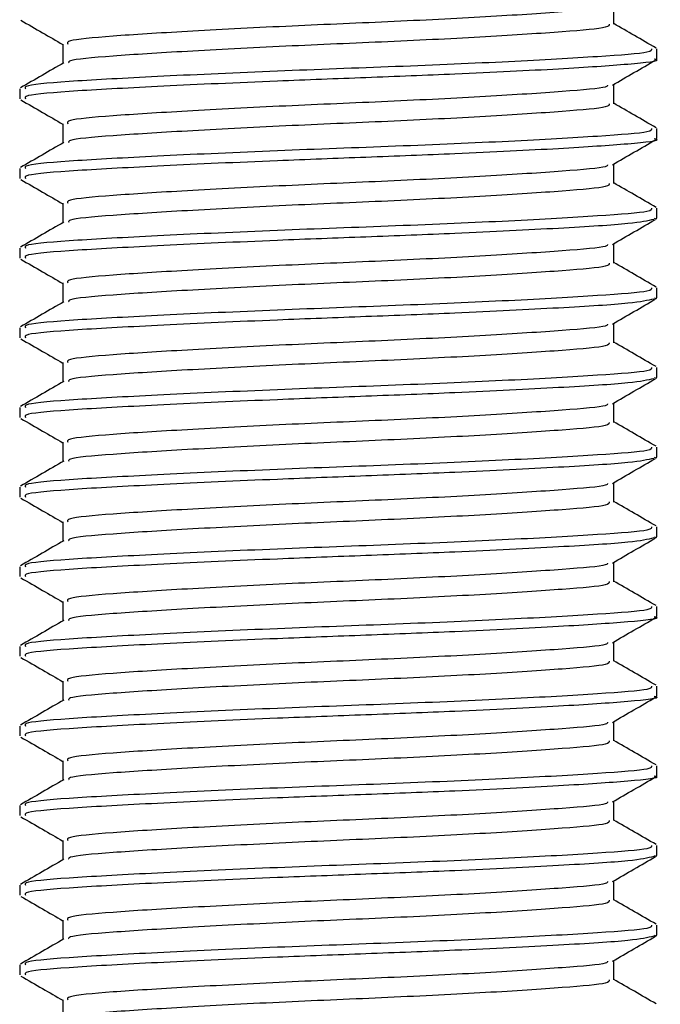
# Model space of a CAD drawing. Header units: millimetres. Extents: x 0 to 420, y 0 to 297.
# Tile 18 of 80: x 75.18 to 76.19, y 197.32 to 198.87. Entities that reach past the tile are written whole.
import ezdxf

# ---------------------------------------------------------------- set-up
doc = ezdxf.new("R2010")
doc.units = ezdxf.units.MM

msp = doc.modelspace()

# ---------------------------------------------------------------- linework, layer by layer
at = {"color": 7, "linetype": 'Continuous', "lineweight": 25}
for p, q in [((76.11519, 198.86238), (76.11519, 198.89301)), ((75.24602, 198.83097), (75.24602, 198.80046)), ((76.1832, 198.80743), (76.1832, 198.8232)), ((75.17801, 198.76034), (75.17801, 198.74463)), ((76.11519, 198.73673), (76.11519, 198.76736)), ((75.24602, 198.70532), (75.24602, 198.67481)), ((76.1832, 198.68178), (76.1832, 198.69755)), ((75.17801, 198.63469), (75.17801, 198.61899)), ((76.11519, 198.61108), (76.11519, 198.64171)), ((75.24602, 198.57967), (75.24602, 198.54916)), ((76.1832, 198.55614), (76.1832, 198.5719)), ((76.17879, 198.55614), (76.18248, 198.55504)), ((75.17801, 198.50904), (75.17801, 198.49334)), ((76.11519, 198.48544), (76.11519, 198.51606)), ((75.24602, 198.45402), (75.24602, 198.42351)), ((76.1832, 198.43049), (76.1832, 198.44625)), ((76.17879, 198.43049), (76.18248, 198.42939)), ((75.17801, 198.3834), (75.17801, 198.36769)), ((76.11519, 198.35979), (76.11519, 198.39041)), ((75.24602, 198.32838), (75.24602, 198.29787)), ((76.1832, 198.30484), (76.1832, 198.32061)), ((76.17879, 198.30484), (76.18248, 198.30374)), ((75.17801, 198.25775), (75.17801, 198.24204)), ((76.11519, 198.23414), (76.11519, 198.26476)), ((75.24602, 198.20273), (75.24602, 198.17222)), ((76.1832, 198.17919), (76.1832, 198.19496)), ((76.17879, 198.17919), (76.18248, 198.17809)), ((75.17801, 198.1321), (75.17801, 198.11639)), ((76.11519, 198.10849), (76.11519, 198.13912)), ((75.24602, 198.07708), (75.24602, 198.04657)), ((76.1832, 198.05354), (76.1832, 198.06931)), ((76.17879, 198.05354), (76.18248, 198.05245)), ((76.11519, 197.98284), (76.11519, 198.01347)), ((75.17801, 198.00645), (75.17801, 197.99074)), ((75.24602, 197.95143), (75.24602, 197.92092)), ((76.1832, 197.92789), (76.1832, 197.94366)), ((76.11519, 197.85719), (76.11519, 197.88782)), ((75.17801, 197.8808), (75.17801, 197.8651)), ((75.24602, 197.82578), (75.24602, 197.79527)), ((76.1832, 197.80225), (76.1832, 197.81801)), ((76.11519, 197.73155), (76.11519, 197.76217)), ((75.17801, 197.75515), (75.17801, 197.73945)), ((75.24602, 197.70013), (75.24602, 197.66962)), ((76.1832, 197.6766), (76.1832, 197.69236)), ((76.11519, 197.6059), (76.11519, 197.63652)), ((75.17801, 197.62951), (75.17801, 197.6138)), ((75.24602, 197.57448), (75.24602, 197.54398)), ((76.1832, 197.55095), (76.1832, 197.56672)), ((76.17879, 197.55095), (76.18248, 197.54985)), ((76.11519, 197.48025), (76.11519, 197.51087)), ((75.17801, 197.50386), (75.17801, 197.48815)), ((75.24602, 197.44884), (75.24602, 197.41833)), ((76.1832, 197.4253), (76.1832, 197.44107)), ((76.17879, 197.4253), (76.18248, 197.4242)), ((75.17801, 197.37821), (75.17801, 197.3625)), ((76.11519, 197.3546), (76.11519, 197.38523)), ((75.24602, 197.32319), (75.24602, 197.29268))]:
    msp.add_line(p, q, dxfattribs=at)
for points, knots in [([(76.10538, 198.89182), (76.10518, 198.89077), (76.10449, 198.88714), (76.03886, 198.88182), (75.9197, 198.87368), (75.76187, 198.8659), (75.59375, 198.85897), (75.43736, 198.85068), (75.3184, 198.84335), (75.25111, 198.83696), (75.25301, 198.83265), (75.25374, 198.83098)], [0, 0, 0, 0, 0.0492908, 0.1712997, 0.2981292, 0.4238469, 0.5463291, 0.6737547, 0.7978, 0.9217212, 1, 1, 1, 1]), ([(75.17994, 198.86845), (75.19132, 198.86186), (75.21335, 198.84911), (75.23537, 198.83635), (75.24602, 198.83018)], [0, 0, 0, 0, 0.5163558, 1, 1, 1, 1]), ([(76.10777, 198.86243), (76.10807, 198.86069), (76.10882, 198.85634), (76.03976, 198.85039), (75.91946, 198.84228), (75.76192, 198.83449), (75.59379, 198.82756), (75.43715, 198.81927), (75.31917, 198.81193), (75.2547, 198.80611), (75.25516, 198.8024), (75.25529, 198.80133)], [0, 0, 0, 0, 0.0812126, 0.2026951, 0.3289775, 0.4541529, 0.5761068, 0.7029826, 0.8264929, 0.9498795, 1, 1, 1, 1]), ([(76.18196, 198.82462), (76.17058, 198.8312), (76.14832, 198.84409), (76.12606, 198.85698), (76.11519, 198.86328)], [0, 0, 0, 0, 0.5112595, 1, 1, 1, 1]), ([(76.17467, 198.8232), (76.17502, 198.82145), (76.17591, 198.81709), (76.09599, 198.81113), (75.95683, 198.80301), (75.77466, 198.79522), (75.58014, 198.78829), (75.39929, 198.78), (75.26173, 198.77267), (75.184, 198.76629), (75.18616, 198.762), (75.18699, 198.76034)], [0, 0, 0, 0, 0.0795242, 0.1977381, 0.3206174, 0.4424209, 0.5610929, 0.684549, 0.8047339, 0.9247987, 1, 1, 1, 1]), ([(75.24751, 198.80132), (75.23613, 198.79473), (75.21338, 198.78155), (75.19063, 198.76838), (75.17925, 198.76179)], [0, 0, 0, 0, 0.4998987, 1, 1, 1, 1]), ([(76.17879, 198.80743), (76.18021, 198.80707), (76.19178, 198.80407), (76.14383, 198.79889), (76.03639, 198.79159), (75.88314, 198.78394), (75.72631, 198.7779), (75.56541, 198.77188), (75.39926, 198.7643), (75.26174, 198.75696), (75.184, 198.75059), (75.18615, 198.74629), (75.18699, 198.74463)], [0, 0, 0, 0, 0.0167834, 0.1370015, 0.2569808, 0.380436, 0.4722687, 0.5611895, 0.6846185, 0.8047769, 0.9248152, 1, 1, 1, 1]), ([(76.11304, 198.76611), (76.1244, 198.7727), (76.14714, 198.78587), (76.16989, 198.79904), (76.18126, 198.80562)], [0, 0, 0, 0, 0.4999098, 1, 1, 1, 1]), ([(76.10538, 198.76617), (76.10518, 198.76512), (76.10449, 198.76149), (76.03886, 198.75617), (75.9197, 198.74804), (75.76187, 198.74025), (75.59375, 198.73332), (75.43736, 198.72503), (75.3184, 198.7177), (75.25111, 198.71131), (75.25301, 198.707), (75.25374, 198.70533)], [0, 0, 0, 0, 0.0492908, 0.1712997, 0.2981292, 0.4238469, 0.5463291, 0.6737547, 0.7978, 0.9217212, 1, 1, 1, 1]), ([(75.17994, 198.7428), (75.19132, 198.73621), (75.21335, 198.72346), (75.23537, 198.7107), (75.24602, 198.70453)], [0, 0, 0, 0, 0.5163558, 1, 1, 1, 1]), ([(76.10777, 198.73678), (76.10807, 198.73504), (76.10882, 198.7307), (76.03976, 198.72474), (75.91946, 198.71663), (75.76192, 198.70884), (75.59379, 198.70191), (75.43715, 198.69362), (75.31917, 198.68628), (75.2547, 198.68046), (75.25516, 198.67676), (75.25529, 198.67568)], [0, 0, 0, 0, 0.0812126, 0.2026951, 0.3289775, 0.4541529, 0.5761068, 0.7029826, 0.8264929, 0.9498795, 1, 1, 1, 1]), ([(76.18196, 198.69897), (76.17058, 198.70556), (76.14832, 198.71844), (76.12606, 198.73133), (76.11519, 198.73763)], [0, 0, 0, 0, 0.5112595, 1, 1, 1, 1]), ([(76.17467, 198.69755), (76.17502, 198.6958), (76.17591, 198.69144), (76.09599, 198.68548), (75.95683, 198.67736), (75.77466, 198.66957), (75.58014, 198.66264), (75.39929, 198.65435), (75.26173, 198.64702), (75.184, 198.64065), (75.18616, 198.63635), (75.18699, 198.63469)], [0, 0, 0, 0, 0.07952416, 0.19773806, 0.32061745, 0.44242089, 0.56109289, 0.68454905, 0.80473395, 0.92479867, 1, 1, 1, 1]), ([(75.24751, 198.67567), (75.23613, 198.66908), (75.21338, 198.6559), (75.19063, 198.64273), (75.17925, 198.63614)], [0, 0, 0, 0, 0.4998987, 1, 1, 1, 1]), ([(76.17879, 198.68178), (76.18021, 198.68142), (76.19178, 198.67842), (76.14383, 198.67325), (76.03639, 198.66594), (75.88314, 198.65829), (75.72631, 198.65225), (75.56541, 198.64623), (75.39926, 198.63865), (75.26174, 198.63131), (75.184, 198.62494), (75.18615, 198.62064), (75.18699, 198.61899)], [0, 0, 0, 0, 0.0167834, 0.1370015, 0.2569808, 0.380436, 0.4722687, 0.5611895, 0.6846185, 0.8047769, 0.9248152, 1, 1, 1, 1]), ([(76.11304, 198.64047), (76.1244, 198.64705), (76.14714, 198.66022), (76.16989, 198.67339), (76.18126, 198.67997)], [0, 0, 0, 0, 0.4999098, 1, 1, 1, 1]), ([(76.10538, 198.64052), (76.10518, 198.63948), (76.10449, 198.63584), (76.03886, 198.63052), (75.9197, 198.62239), (75.76187, 198.6146), (75.59375, 198.60767), (75.43736, 198.59938), (75.3184, 198.59205), (75.25111, 198.58566), (75.25301, 198.58135), (75.25374, 198.57968)], [0, 0, 0, 0, 0.0492908, 0.1712997, 0.2981292, 0.4238469, 0.5463291, 0.6737547, 0.7978, 0.9217212, 1, 1, 1, 1]), ([(75.17994, 198.61715), (75.19132, 198.61056), (75.21335, 198.59781), (75.23537, 198.58506), (75.24602, 198.57889)], [0, 0, 0, 0, 0.5163558, 1, 1, 1, 1]), ([(76.10777, 198.61114), (76.10807, 198.60939), (76.10882, 198.60505), (76.03976, 198.59909), (75.91946, 198.59098), (75.76192, 198.58319), (75.59379, 198.57626), (75.43715, 198.56797), (75.31917, 198.56063), (75.2547, 198.55481), (75.25516, 198.55111), (75.25529, 198.55004)], [0, 0, 0, 0, 0.0812126, 0.2026951, 0.3289775, 0.4541529, 0.5761068, 0.7029826, 0.8264929, 0.9498795, 1, 1, 1, 1]), ([(76.18196, 198.57332), (76.17058, 198.57991), (76.14832, 198.59279), (76.12606, 198.60569), (76.11519, 198.61199)], [0, 0, 0, 0, 0.5112595, 1, 1, 1, 1]), ([(76.17467, 198.5719), (76.17502, 198.57015), (76.17591, 198.56579), (76.09599, 198.55983), (75.95683, 198.55171), (75.77466, 198.54393), (75.58014, 198.53699), (75.39929, 198.5287), (75.26173, 198.52137), (75.184, 198.515), (75.18616, 198.5107), (75.18699, 198.50904)], [0, 0, 0, 0, 0.0795242, 0.1977381, 0.3206174, 0.4424209, 0.5610929, 0.684549, 0.8047339, 0.9247987, 1, 1, 1, 1]), ([(76.17825, 198.55434), (76.16868, 198.55208), (76.14857, 198.54732), (76.03405, 198.5403), (75.8836, 198.53264), (75.7262, 198.5266), (75.56545, 198.52059), (75.39925, 198.513), (75.26174, 198.50566), (75.184, 198.49929), (75.18615, 198.49499), (75.18699, 198.49334)], [0, 0, 0, 0, 0.1121001, 0.2355413, 0.3625587, 0.4570412, 0.5485278, 0.6755183, 0.7991439, 0.9226458, 1, 1, 1, 1]), ([(76.11304, 198.51482), (76.1244, 198.5214), (76.14714, 198.53457), (76.16989, 198.54774), (76.18126, 198.55432)], [0, 0, 0, 0, 0.4999098, 1, 1, 1, 1]), ([(75.24751, 198.55002), (75.23613, 198.54344), (75.21338, 198.53026), (75.19063, 198.51708), (75.17925, 198.5105)], [0, 0, 0, 0, 0.4998987, 1, 1, 1, 1]), ([(76.10538, 198.51487), (76.10518, 198.51383), (76.10449, 198.51019), (76.03886, 198.50487), (75.9197, 198.49674), (75.76187, 198.48896), (75.59375, 198.48202), (75.43736, 198.47373), (75.3184, 198.4664), (75.25111, 198.46001), (75.25301, 198.4557), (75.25374, 198.45403)], [0, 0, 0, 0, 0.04929084, 0.1712997, 0.29812922, 0.42384695, 0.54632913, 0.67375466, 0.7978, 0.92172117, 1, 1, 1, 1]), ([(75.17994, 198.4915), (75.19132, 198.48492), (75.21335, 198.47217), (75.23537, 198.45941), (75.24602, 198.45324)], [0, 0, 0, 0, 0.5163558, 1, 1, 1, 1]), ([(76.10777, 198.48549), (76.10807, 198.48375), (76.10882, 198.4794), (76.03976, 198.47345), (75.91946, 198.46533), (75.76192, 198.45754), (75.59379, 198.45061), (75.43715, 198.44232), (75.31917, 198.43498), (75.2547, 198.42916), (75.25516, 198.42546), (75.25529, 198.42439)], [0, 0, 0, 0, 0.0812126, 0.2026951, 0.3289775, 0.4541529, 0.5761068, 0.7029826, 0.8264929, 0.9498795, 1, 1, 1, 1]), ([(76.18196, 198.44767), (76.17058, 198.45426), (76.14832, 198.46714), (76.12606, 198.48004), (76.11519, 198.48634)], [0, 0, 0, 0, 0.5112595, 1, 1, 1, 1]), ([(76.17467, 198.44625), (76.17502, 198.4445), (76.17591, 198.44014), (76.09599, 198.43418), (75.95683, 198.42607), (75.77466, 198.41828), (75.58014, 198.41135), (75.39929, 198.40305), (75.26173, 198.39572), (75.184, 198.38935), (75.18616, 198.38505), (75.18699, 198.3834)], [0, 0, 0, 0, 0.0795242, 0.1977381, 0.3206174, 0.4424209, 0.5610929, 0.684549, 0.8047339, 0.9247987, 1, 1, 1, 1]), ([(76.17825, 198.42869), (76.16868, 198.42643), (76.14857, 198.42167), (76.03405, 198.41465), (75.8836, 198.40699), (75.7262, 198.40096), (75.56545, 198.39494), (75.39925, 198.38735), (75.26174, 198.38002), (75.184, 198.37364), (75.18615, 198.36934), (75.18699, 198.36769)], [0, 0, 0, 0, 0.1121001, 0.2355413, 0.3625587, 0.4570412, 0.5485278, 0.6755183, 0.7991439, 0.9226458, 1, 1, 1, 1]), ([(76.11304, 198.38917), (76.1244, 198.39575), (76.14714, 198.40893), (76.16989, 198.42209), (76.18126, 198.42868)], [0, 0, 0, 0, 0.4999098, 1, 1, 1, 1]), ([(75.24751, 198.42438), (75.23613, 198.41779), (75.21338, 198.40461), (75.19063, 198.39144), (75.17925, 198.38485)], [0, 0, 0, 0, 0.4998987, 1, 1, 1, 1]), ([(76.10538, 198.38923), (76.10518, 198.38818), (76.10449, 198.38454), (76.03886, 198.37922), (75.9197, 198.37109), (75.76187, 198.36331), (75.59375, 198.35637), (75.43736, 198.34808), (75.3184, 198.34075), (75.25111, 198.33436), (75.25301, 198.33005), (75.25374, 198.32838)], [0, 0, 0, 0, 0.0492908, 0.1712997, 0.2981292, 0.4238469, 0.5463291, 0.6737547, 0.7978, 0.9217212, 1, 1, 1, 1]), ([(75.17994, 198.36585), (75.19132, 198.35927), (75.21335, 198.34652), (75.23537, 198.33376), (75.24602, 198.32759)], [0, 0, 0, 0, 0.5163558, 1, 1, 1, 1]), ([(76.10777, 198.35984), (76.10807, 198.3581), (76.10882, 198.35375), (76.03976, 198.3478), (75.91946, 198.33968), (75.76192, 198.33189), (75.59379, 198.32496), (75.43715, 198.31667), (75.31917, 198.30933), (75.2547, 198.30352), (75.25516, 198.29981), (75.25529, 198.29874)], [0, 0, 0, 0, 0.0812126, 0.2026951, 0.3289775, 0.4541529, 0.5761068, 0.7029826, 0.8264929, 0.9498795, 1, 1, 1, 1]), ([(76.18196, 198.32202), (76.17058, 198.32861), (76.14832, 198.3415), (76.12606, 198.35439), (76.11519, 198.36069)], [0, 0, 0, 0, 0.5112595, 1, 1, 1, 1]), ([(76.17467, 198.32061), (76.17502, 198.31885), (76.17591, 198.3145), (76.09599, 198.30853), (75.95683, 198.30042), (75.77466, 198.29263), (75.58014, 198.2857), (75.39929, 198.27741), (75.26173, 198.27008), (75.184, 198.2637), (75.18616, 198.2594), (75.18699, 198.25775)], [0, 0, 0, 0, 0.07952416, 0.19773806, 0.32061745, 0.44242089, 0.56109289, 0.68454905, 0.80473395, 0.92479867, 1, 1, 1, 1]), ([(76.17825, 198.30305), (76.16868, 198.30078), (76.14857, 198.29603), (76.03405, 198.28901), (75.8836, 198.28134), (75.7262, 198.27531), (75.56545, 198.26929), (75.39925, 198.26171), (75.26174, 198.25437), (75.184, 198.24799), (75.18615, 198.2437), (75.18699, 198.24204)], [0, 0, 0, 0, 0.1121001, 0.2355413, 0.3625587, 0.4570412, 0.5485278, 0.6755183, 0.7991439, 0.9226458, 1, 1, 1, 1]), ([(76.11304, 198.26352), (76.1244, 198.27011), (76.14714, 198.28328), (76.16989, 198.29644), (76.18126, 198.30303)], [0, 0, 0, 0, 0.4999098, 1, 1, 1, 1]), ([(75.24751, 198.29873), (75.23613, 198.29214), (75.21338, 198.27896), (75.19063, 198.26579), (75.17925, 198.2592)], [0, 0, 0, 0, 0.4998987, 1, 1, 1, 1]), ([(76.10538, 198.26358), (76.10518, 198.26253), (76.10449, 198.25889), (76.03886, 198.25358), (75.9197, 198.24544), (75.76187, 198.23766), (75.59375, 198.23073), (75.43736, 198.22243), (75.3184, 198.2151), (75.25111, 198.20872), (75.25301, 198.2044), (75.25374, 198.20273)], [0, 0, 0, 0, 0.0492908, 0.1712997, 0.2981292, 0.4238469, 0.5463291, 0.6737547, 0.7978, 0.9217212, 1, 1, 1, 1]), ([(75.17994, 198.2402), (75.19132, 198.23362), (75.21335, 198.22087), (75.23537, 198.20811), (75.24602, 198.20194)], [0, 0, 0, 0, 0.5163558, 1, 1, 1, 1]), ([(76.10777, 198.23419), (76.10807, 198.23245), (76.10882, 198.2281), (76.03976, 198.22215), (75.91946, 198.21403), (75.76192, 198.20625), (75.59379, 198.19931), (75.43715, 198.19102), (75.31917, 198.18369), (75.2547, 198.17787), (75.25516, 198.17416), (75.25529, 198.17309)], [0, 0, 0, 0, 0.08121257, 0.20269512, 0.32897753, 0.45415295, 0.57610678, 0.70298262, 0.82649287, 0.94987948, 1, 1, 1, 1]), ([(76.18196, 198.19638), (76.17058, 198.20296), (76.14832, 198.21585), (76.12606, 198.22874), (76.11519, 198.23504)], [0, 0, 0, 0, 0.5112595, 1, 1, 1, 1]), ([(76.17467, 198.19496), (76.17502, 198.1932), (76.17591, 198.18885), (76.09599, 198.18288), (75.95683, 198.17477), (75.77466, 198.16698), (75.58014, 198.16005), (75.39929, 198.15176), (75.26173, 198.14443), (75.184, 198.13805), (75.18616, 198.13375), (75.18699, 198.1321)], [0, 0, 0, 0, 0.0795242, 0.1977381, 0.3206174, 0.4424209, 0.5610929, 0.684549, 0.8047339, 0.9247987, 1, 1, 1, 1]), ([(75.24751, 198.17308), (75.23613, 198.16649), (75.21338, 198.15331), (75.19063, 198.14014), (75.17925, 198.13355)], [0, 0, 0, 0, 0.4998987, 1, 1, 1, 1]), ([(76.17825, 198.1774), (76.16868, 198.17513), (76.14857, 198.17038), (76.03405, 198.16336), (75.8836, 198.15569), (75.7262, 198.14966), (75.56545, 198.14364), (75.39925, 198.13606), (75.26174, 198.12872), (75.184, 198.12235), (75.18615, 198.11805), (75.18699, 198.11639)], [0, 0, 0, 0, 0.1121001, 0.2355413, 0.3625587, 0.4570412, 0.5485278, 0.6755183, 0.7991439, 0.9226458, 1, 1, 1, 1]), ([(76.11304, 198.13787), (76.1244, 198.14446), (76.14714, 198.15763), (76.16989, 198.1708), (76.18126, 198.17738)], [0, 0, 0, 0, 0.4999098, 1, 1, 1, 1]), ([(76.10538, 198.13793), (76.10518, 198.13688), (76.10449, 198.13325), (76.03886, 198.12793), (75.9197, 198.11979), (75.76187, 198.11201), (75.59375, 198.10508), (75.43736, 198.09679), (75.3184, 198.08946), (75.25111, 198.08307), (75.25301, 198.07876), (75.25374, 198.07709)], [0, 0, 0, 0, 0.04929084, 0.1712997, 0.29812922, 0.42384695, 0.54632913, 0.67375466, 0.7978, 0.92172117, 1, 1, 1, 1]), ([(75.17994, 198.11456), (75.19132, 198.10797), (75.21335, 198.09522), (75.23537, 198.08246), (75.24602, 198.07629)], [0, 0, 0, 0, 0.5163558, 1, 1, 1, 1]), ([(76.10777, 198.10854), (76.10807, 198.1068), (76.10882, 198.10245), (76.03976, 198.0965), (75.91946, 198.08839), (75.76192, 198.0806), (75.59379, 198.07367), (75.43715, 198.06538), (75.31917, 198.05804), (75.2547, 198.05222), (75.25516, 198.04851), (75.25529, 198.04744)], [0, 0, 0, 0, 0.08121257, 0.20269512, 0.32897753, 0.45415295, 0.57610678, 0.70298262, 0.82649287, 0.94987948, 1, 1, 1, 1]), ([(76.18196, 198.07073), (76.17058, 198.07731), (76.14832, 198.0902), (76.12606, 198.10309), (76.11519, 198.10939)], [0, 0, 0, 0, 0.5112595, 1, 1, 1, 1]), ([(76.17467, 198.06931), (76.17502, 198.06756), (76.17591, 198.0632), (76.09599, 198.05724), (75.95683, 198.04912), (75.77466, 198.04133), (75.58014, 198.0344), (75.39929, 198.02611), (75.26173, 198.01878), (75.184, 198.0124), (75.18616, 198.00811), (75.18699, 198.00645)], [0, 0, 0, 0, 0.0795242, 0.1977381, 0.3206174, 0.4424209, 0.5610929, 0.684549, 0.8047339, 0.9247987, 1, 1, 1, 1]), ([(75.24751, 198.04743), (75.23613, 198.04084), (75.21338, 198.02766), (75.19063, 198.01449), (75.17925, 198.0079)], [0, 0, 0, 0, 0.4998987, 1, 1, 1, 1]), ([(76.17825, 198.05175), (76.16868, 198.04949), (76.14857, 198.04473), (76.03405, 198.03771), (75.8836, 198.03004), (75.7262, 198.02401), (75.56545, 198.01799), (75.39925, 198.01041), (75.26174, 198.00307), (75.184, 197.9967), (75.18615, 197.9924), (75.18699, 197.99074)], [0, 0, 0, 0, 0.1121001, 0.2355413, 0.3625587, 0.4570412, 0.5485278, 0.6755183, 0.7991439, 0.9226458, 1, 1, 1, 1]), ([(76.11304, 198.01222), (76.1244, 198.01881), (76.14714, 198.03198), (76.16989, 198.04515), (76.18126, 198.05173)], [0, 0, 0, 0, 0.4999098, 1, 1, 1, 1]), ([(76.10538, 198.01228), (76.10518, 198.01123), (76.10449, 198.0076), (76.03886, 198.00228), (75.9197, 197.99415), (75.76187, 197.98636), (75.59375, 197.97943), (75.43736, 197.97114), (75.3184, 197.96381), (75.25111, 197.95742), (75.25301, 197.95311), (75.25374, 197.95144)], [0, 0, 0, 0, 0.0492908, 0.1712997, 0.2981292, 0.4238469, 0.5463291, 0.6737547, 0.7978, 0.9217212, 1, 1, 1, 1]), ([(75.17994, 197.98891), (75.19132, 197.98232), (75.21335, 197.96957), (75.23537, 197.95681), (75.24602, 197.95064)], [0, 0, 0, 0, 0.5163558, 1, 1, 1, 1]), ([(76.10777, 197.98289), (76.10807, 197.98115), (76.10882, 197.97681), (76.03976, 197.97085), (75.91946, 197.96274), (75.76192, 197.95495), (75.59379, 197.94802), (75.43715, 197.93973), (75.31917, 197.93239), (75.2547, 197.92657), (75.25516, 197.92286), (75.25529, 197.92179)], [0, 0, 0, 0, 0.08121257, 0.20269512, 0.32897753, 0.45415295, 0.57610678, 0.70298262, 0.82649287, 0.94987948, 1, 1, 1, 1]), ([(76.18196, 197.94508), (76.17058, 197.95167), (76.14832, 197.96455), (76.12606, 197.97744), (76.11519, 197.98374)], [0, 0, 0, 0, 0.5112595, 1, 1, 1, 1]), ([(76.17467, 197.94366), (76.17502, 197.94191), (76.17591, 197.93755), (76.09599, 197.93159), (75.95683, 197.92347), (75.77466, 197.91568), (75.58014, 197.90875), (75.39929, 197.90046), (75.26173, 197.89313), (75.184, 197.88675), (75.18616, 197.88246), (75.18699, 197.8808)], [0, 0, 0, 0, 0.0795242, 0.1977381, 0.3206174, 0.4424209, 0.5610929, 0.684549, 0.8047339, 0.9247987, 1, 1, 1, 1]), ([(75.24751, 197.92178), (75.23613, 197.91519), (75.21338, 197.90201), (75.19063, 197.88884), (75.17925, 197.88225)], [0, 0, 0, 0, 0.4998987, 1, 1, 1, 1]), ([(76.17879, 197.92789), (76.18021, 197.92753), (76.19178, 197.92453), (76.14383, 197.91936), (76.03639, 197.91205), (75.88314, 197.9044), (75.72631, 197.89836), (75.56541, 197.89234), (75.39926, 197.88476), (75.26174, 197.87742), (75.184, 197.87105), (75.18615, 197.86675), (75.18699, 197.8651)], [0, 0, 0, 0, 0.0167834, 0.1370015, 0.2569808, 0.380436, 0.4722687, 0.5611895, 0.6846185, 0.8047769, 0.9248152, 1, 1, 1, 1]), ([(76.11304, 197.88658), (76.1244, 197.89316), (76.14714, 197.90633), (76.16989, 197.9195), (76.18126, 197.92608)], [0, 0, 0, 0, 0.4999098, 1, 1, 1, 1]), ([(76.10538, 197.88663), (76.10518, 197.88559), (76.10449, 197.88195), (76.03886, 197.87663), (75.9197, 197.8685), (75.76187, 197.86071), (75.59375, 197.85378), (75.43736, 197.84549), (75.3184, 197.83816), (75.25111, 197.83177), (75.25301, 197.82746), (75.25374, 197.82579)], [0, 0, 0, 0, 0.0492908, 0.1712997, 0.2981292, 0.4238469, 0.5463291, 0.6737547, 0.7978, 0.9217212, 1, 1, 1, 1]), ([(75.17994, 197.86326), (75.19132, 197.85667), (75.21335, 197.84392), (75.23537, 197.83117), (75.24602, 197.825)], [0, 0, 0, 0, 0.5163558, 1, 1, 1, 1]), ([(76.10777, 197.85724), (76.10807, 197.8555), (76.10882, 197.85116), (76.03976, 197.8452), (75.91946, 197.83709), (75.76192, 197.8293), (75.59379, 197.82237), (75.43715, 197.81408), (75.31917, 197.80674), (75.2547, 197.80092), (75.25516, 197.79722), (75.25529, 197.79615)], [0, 0, 0, 0, 0.08121257, 0.20269512, 0.32897753, 0.45415295, 0.57610678, 0.70298262, 0.82649287, 0.94987948, 1, 1, 1, 1]), ([(76.18196, 197.81943), (76.17058, 197.82602), (76.14832, 197.8389), (76.12606, 197.85179), (76.11519, 197.8581)], [0, 0, 0, 0, 0.5112595, 1, 1, 1, 1]), ([(76.17467, 197.81801), (76.17502, 197.81626), (76.17591, 197.8119), (76.09599, 197.80594), (75.95683, 197.79782), (75.77466, 197.79004), (75.58014, 197.7831), (75.39929, 197.77481), (75.26173, 197.76748), (75.184, 197.76111), (75.18616, 197.75681), (75.18699, 197.75515)], [0, 0, 0, 0, 0.0795242, 0.1977381, 0.3206174, 0.4424209, 0.5610929, 0.684549, 0.8047339, 0.9247987, 1, 1, 1, 1]), ([(75.24751, 197.79613), (75.23613, 197.78955), (75.21338, 197.77637), (75.19063, 197.76319), (75.17925, 197.75661)], [0, 0, 0, 0, 0.4998987, 1, 1, 1, 1]), ([(76.17879, 197.80225), (76.18021, 197.80188), (76.19178, 197.79889), (76.14383, 197.79371), (76.03639, 197.7864), (75.88314, 197.77875), (75.72631, 197.77271), (75.56541, 197.7667), (75.39926, 197.75911), (75.26174, 197.75177), (75.184, 197.7454), (75.18615, 197.7411), (75.18699, 197.73945)], [0, 0, 0, 0, 0.0167834, 0.1370015, 0.2569808, 0.380436, 0.4722687, 0.5611895, 0.6846185, 0.8047769, 0.9248152, 1, 1, 1, 1]), ([(76.11304, 197.76093), (76.1244, 197.76751), (76.14714, 197.78068), (76.16989, 197.79385), (76.18126, 197.80043)], [0, 0, 0, 0, 0.4999098, 1, 1, 1, 1]), ([(76.10538, 197.76098), (76.10518, 197.75994), (76.10449, 197.7563), (76.03886, 197.75098), (75.9197, 197.74285), (75.76187, 197.73507), (75.59375, 197.72813), (75.43736, 197.71984), (75.3184, 197.71251), (75.25111, 197.70612), (75.25301, 197.70181), (75.25374, 197.70014)], [0, 0, 0, 0, 0.0492908, 0.1712997, 0.2981292, 0.4238469, 0.5463291, 0.6737547, 0.7978, 0.9217212, 1, 1, 1, 1]), ([(75.17994, 197.73761), (75.19132, 197.73103), (75.21335, 197.71828), (75.23537, 197.70552), (75.24602, 197.69935)], [0, 0, 0, 0, 0.5163558, 1, 1, 1, 1]), ([(76.10777, 197.7316), (76.10807, 197.72986), (76.10882, 197.72551), (76.03976, 197.71956), (75.91946, 197.71144), (75.76192, 197.70365), (75.59379, 197.69672), (75.43715, 197.68843), (75.31917, 197.68109), (75.2547, 197.67527), (75.25516, 197.67157), (75.25529, 197.6705)], [0, 0, 0, 0, 0.08121257, 0.20269512, 0.32897753, 0.45415295, 0.57610678, 0.70298262, 0.82649287, 0.94987948, 1, 1, 1, 1]), ([(76.18196, 197.69378), (76.17058, 197.70037), (76.14832, 197.71325), (76.12606, 197.72615), (76.11519, 197.73245)], [0, 0, 0, 0, 0.5112595, 1, 1, 1, 1]), ([(76.17467, 197.69236), (76.17502, 197.69061), (76.17591, 197.68625), (76.09599, 197.68029), (75.95683, 197.67218), (75.77466, 197.66439), (75.58014, 197.65746), (75.39929, 197.64916), (75.26173, 197.64183), (75.184, 197.63546), (75.18616, 197.63116), (75.18699, 197.62951)], [0, 0, 0, 0, 0.07952416, 0.19773806, 0.32061745, 0.44242089, 0.56109289, 0.68454905, 0.80473395, 0.92479867, 1, 1, 1, 1]), ([(75.24751, 197.67049), (75.23613, 197.6639), (75.21338, 197.65072), (75.19063, 197.63755), (75.17925, 197.63096)], [0, 0, 0, 0, 0.4998987, 1, 1, 1, 1]), ([(76.17879, 197.6766), (76.18021, 197.67623), (76.19178, 197.67324), (76.14383, 197.66806), (76.03639, 197.66075), (75.88314, 197.6531), (75.72631, 197.64707), (75.56541, 197.64105), (75.39926, 197.63346), (75.26174, 197.62613), (75.184, 197.61975), (75.18615, 197.61545), (75.18699, 197.6138)], [0, 0, 0, 0, 0.0167834, 0.1370015, 0.2569808, 0.380436, 0.4722687, 0.5611895, 0.6846185, 0.8047769, 0.9248152, 1, 1, 1, 1]), ([(76.11304, 197.63528), (76.1244, 197.64186), (76.14714, 197.65504), (76.16989, 197.6682), (76.18126, 197.67479)], [0, 0, 0, 0, 0.4999098, 1, 1, 1, 1]), ([(76.10538, 197.63534), (76.10518, 197.63429), (76.10449, 197.63065), (76.03886, 197.62533), (75.9197, 197.6172), (75.76187, 197.60942), (75.59375, 197.60248), (75.43736, 197.59419), (75.3184, 197.58686), (75.25111, 197.58047), (75.25301, 197.57616), (75.25374, 197.57449)], [0, 0, 0, 0, 0.0492908, 0.1712997, 0.2981292, 0.4238469, 0.5463291, 0.6737547, 0.7978, 0.9217212, 1, 1, 1, 1]), ([(75.17994, 197.61196), (75.19132, 197.60538), (75.21335, 197.59263), (75.23537, 197.57987), (75.24602, 197.5737)], [0, 0, 0, 0, 0.5163558, 1, 1, 1, 1]), ([(76.10777, 197.60595), (76.10807, 197.60421), (76.10882, 197.59986), (76.03976, 197.59391), (75.91946, 197.58579), (75.76192, 197.578), (75.59379, 197.57107), (75.43715, 197.56278), (75.31917, 197.55544), (75.2547, 197.54963), (75.25516, 197.54592), (75.25529, 197.54485)], [0, 0, 0, 0, 0.0812126, 0.2026951, 0.3289775, 0.4541529, 0.5761068, 0.7029826, 0.8264929, 0.9498795, 1, 1, 1, 1]), ([(76.18196, 197.56813), (76.17058, 197.57472), (76.14832, 197.58761), (76.12606, 197.6005), (76.11519, 197.6068)], [0, 0, 0, 0, 0.5112595, 1, 1, 1, 1]), ([(76.17467, 197.56672), (76.17502, 197.56496), (76.17591, 197.5606), (76.09599, 197.55464), (75.95683, 197.54653), (75.77466, 197.53874), (75.58014, 197.53181), (75.39929, 197.52352), (75.26173, 197.51619), (75.184, 197.50981), (75.18616, 197.50551), (75.18699, 197.50386)], [0, 0, 0, 0, 0.0795242, 0.1977381, 0.3206174, 0.4424209, 0.5610929, 0.684549, 0.8047339, 0.9247987, 1, 1, 1, 1]), ([(75.24751, 197.54484), (75.23613, 197.53825), (75.21338, 197.52507), (75.19063, 197.5119), (75.17925, 197.50531)], [0, 0, 0, 0, 0.4998987, 1, 1, 1, 1]), ([(76.17825, 197.54915), (76.16868, 197.54689), (76.14857, 197.54214), (76.03405, 197.53512), (75.8836, 197.52745), (75.7262, 197.52142), (75.56545, 197.5154), (75.39925, 197.50782), (75.26174, 197.50048), (75.184, 197.4941), (75.18615, 197.48981), (75.18699, 197.48815)], [0, 0, 0, 0, 0.1121001, 0.2355413, 0.3625587, 0.4570412, 0.5485278, 0.6755183, 0.7991439, 0.9226458, 1, 1, 1, 1]), ([(76.11304, 197.50963), (76.1244, 197.51622), (76.14714, 197.52939), (76.16989, 197.54255), (76.18126, 197.54914)], [0, 0, 0, 0, 0.4999098, 1, 1, 1, 1]), ([(76.10538, 197.50969), (76.10518, 197.50864), (76.10449, 197.505), (76.03886, 197.49969), (75.9197, 197.49155), (75.76187, 197.48377), (75.59375, 197.47684), (75.43736, 197.46854), (75.3184, 197.46121), (75.25111, 197.45483), (75.25301, 197.45051), (75.25374, 197.44884)], [0, 0, 0, 0, 0.0492908, 0.1712997, 0.2981292, 0.4238469, 0.5463291, 0.6737547, 0.7978, 0.9217212, 1, 1, 1, 1]), ([(75.17994, 197.48631), (75.19132, 197.47973), (75.21335, 197.46698), (75.23537, 197.45422), (75.24602, 197.44805)], [0, 0, 0, 0, 0.5163558, 1, 1, 1, 1]), ([(76.10777, 197.4803), (76.10807, 197.47856), (76.10882, 197.47421), (76.03976, 197.46826), (75.91946, 197.46014), (75.76192, 197.45236), (75.59379, 197.44542), (75.43715, 197.43713), (75.31917, 197.4298), (75.2547, 197.42398), (75.25516, 197.42027), (75.25529, 197.4192)], [0, 0, 0, 0, 0.0812126, 0.2026951, 0.3289775, 0.4541529, 0.5761068, 0.7029826, 0.8264929, 0.9498795, 1, 1, 1, 1]), ([(76.18196, 197.44249), (76.17058, 197.44907), (76.14832, 197.46196), (76.12606, 197.47485), (76.11519, 197.48115)], [0, 0, 0, 0, 0.5112595, 1, 1, 1, 1]), ([(76.17467, 197.44107), (76.17502, 197.43931), (76.17591, 197.43496), (76.09599, 197.42899), (75.95683, 197.42088), (75.77466, 197.41309), (75.58014, 197.40616), (75.39929, 197.39787), (75.26173, 197.39054), (75.184, 197.38416), (75.18616, 197.37986), (75.18699, 197.37821)], [0, 0, 0, 0, 0.0795242, 0.1977381, 0.3206174, 0.4424209, 0.5610929, 0.684549, 0.8047339, 0.9247987, 1, 1, 1, 1]), ([(75.24751, 197.41919), (75.23613, 197.4126), (75.21338, 197.39942), (75.19063, 197.38625), (75.17925, 197.37966)], [0, 0, 0, 0, 0.4998987, 1, 1, 1, 1]), ([(76.17825, 197.42351), (76.16868, 197.42124), (76.14857, 197.41649), (76.03405, 197.40947), (75.8836, 197.4018), (75.7262, 197.39577), (75.56545, 197.38975), (75.39925, 197.38217), (75.26174, 197.37483), (75.184, 197.36846), (75.18615, 197.36416), (75.18699, 197.3625)], [0, 0, 0, 0, 0.1121001, 0.2355413, 0.3625587, 0.4570412, 0.5485278, 0.6755183, 0.7991439, 0.9226458, 1, 1, 1, 1]), ([(76.11304, 197.38398), (76.1244, 197.39057), (76.14714, 197.40374), (76.16989, 197.41691), (76.18126, 197.42349)], [0, 0, 0, 0, 0.4999098, 1, 1, 1, 1]), ([(76.10538, 197.38404), (76.10518, 197.38299), (76.10449, 197.37936), (76.03886, 197.37404), (75.9197, 197.3659), (75.76187, 197.35812), (75.59375, 197.35119), (75.43736, 197.3429), (75.3184, 197.33557), (75.25111, 197.32918), (75.25301, 197.32487), (75.25374, 197.3232)], [0, 0, 0, 0, 0.04929084, 0.1712997, 0.29812922, 0.42384695, 0.54632913, 0.67375466, 0.7978, 0.92172117, 1, 1, 1, 1]), ([(75.17994, 197.36067), (75.19132, 197.35408), (75.21335, 197.34133), (75.23537, 197.32857), (75.24602, 197.3224)], [0, 0, 0, 0, 0.5163558, 1, 1, 1, 1]), ([(76.10777, 197.35465), (76.10807, 197.35291), (76.10882, 197.34856), (76.03976, 197.34261), (75.91946, 197.3345), (75.76192, 197.32671), (75.59379, 197.31977), (75.43715, 197.31149), (75.31917, 197.30415), (75.2547, 197.29833), (75.25516, 197.29462), (75.25529, 197.29355)], [0, 0, 0, 0, 0.0812126, 0.2026951, 0.3289775, 0.4541529, 0.5761068, 0.7029826, 0.8264929, 0.9498795, 1, 1, 1, 1]), ([(76.18196, 197.31684), (76.17058, 197.32342), (76.14832, 197.33631), (76.12606, 197.3492), (76.11519, 197.3555)], [0, 0, 0, 0, 0.5112595, 1, 1, 1, 1])]:
    msp.add_open_spline(points, degree=3, knots=knots, dxfattribs=at)

doc.saveas('drawing.dxf')
